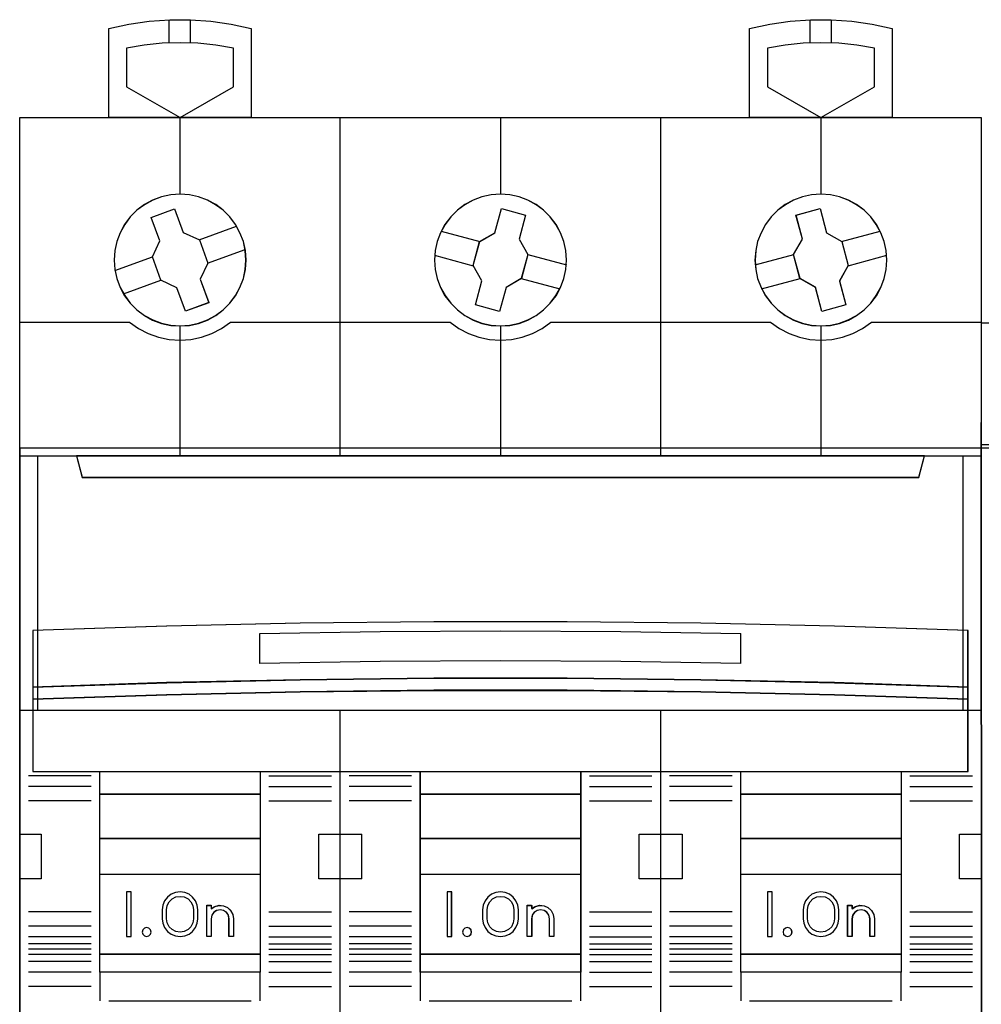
# Model space of a CAD drawing. Header units: centimetres. Extents: x -65222 to -44487, y -149615 to -110728.
# Tile 65 of 98: x -46088 to -46035, y -117901 to -117847. Entities that reach past the tile are written whole.
import ezdxf

# ---------------------------------------------------------------- set-up
doc = ezdxf.new("R2010")
doc.units = ezdxf.units.CM
for name, color, linetype, lineweight in [('2DE_OBJ_Eti-Apparatus', 7, 'Continuous', 25), ('2DE_TXTMARK', 7, 'Continuous', 9), ('ZRE SCHEMATY', 7, 'Continuous', 9), ('ZRE Tablice', 7, 'Continuous', 13)]:
    doc.layers.add(name, color=color, linetype=linetype, lineweight=lineweight)
doc.styles.add('CP_ATTR', font='arial.ttf')

# ---------------------------------------------------------------- blocks, each defined once
blk = doc.blocks.new('G$C8E7C4534')
at = {"layer": 'ZRE SCHEMATY', "lineweight": -3}
for p, q in [((4.899, 45.588), (6.006, 45.83)), ((4.899, 40.676), (4.899, 45.588)), ((6.006, 45.83), (7.125, 45.99)), ((7.125, 45.99), (8.255, 46.071)), ((8.229, 44.777), (8.229, 46.071)), ((8.255, 46.071), (9.391, 46.071)), ((9.391, 46.071), (10.516, 45.99)), ((9.403, 44.777), (9.403, 46.071)), ((10.516, 45.99), (11.64, 45.83)), ((11.64, 45.83), (12.747, 45.588)), ((12.747, 45.588), (12.747, 40.676)), ((40.182, 45.588), (41.289, 45.83)), ((40.182, 40.676), (40.182, 45.588)), ((41.289, 45.83), (42.414, 45.99)), ((42.414, 45.99), (43.538, 46.071)), ((43.516, 44.777), (43.516, 46.071)), ((43.538, 46.071), (44.674, 46.071)), ((44.674, 46.071), (45.804, 45.99)), ((44.691, 44.777), (44.691, 46.071)), ((45.804, 45.99), (46.923, 45.83)), ((46.923, 45.83), (48.03, 45.588)), ((48.03, 45.588), (48.03, 40.676)), ((6.855, 44.667), (5.879, 44.506)), ((5.879, 44.506), (5.879, 42.376)), ((7.842, 44.776), (6.855, 44.667)), ((8.824, 44.804), (7.842, 44.776)), ((9.811, 44.776), (8.824, 44.804)), ((10.798, 44.667), (9.811, 44.776)), ((11.774, 44.506), (10.798, 44.667)), ((11.774, 42.376), (11.774, 44.506)), ((42.131, 44.667), (41.156, 44.506)), ((41.156, 44.506), (41.156, 42.376)), ((43.119, 44.776), (42.131, 44.667)), ((44.106, 44.804), (43.119, 44.776)), ((45.099, 44.776), (44.106, 44.804)), ((46.08, 44.667), (45.099, 44.776)), ((47.05, 44.506), (46.08, 44.667)), ((47.05, 42.376), (47.05, 44.506)), ((5.879, 42.376), (8.824, 40.676)), ((8.824, 40.676), (11.774, 42.376)), ((41.156, 42.376), (44.106, 40.676)), ((44.106, 40.676), (47.05, 42.376)), ((-0.005, -40.686), (-0.005, 40.686)), ((-0.005, 40.686), (17.64, 40.686)), ((0, -40.683), (0, 40.683)), ((0, 40.683), (17.641, 40.683)), ((12.747, 40.676), (4.899, 40.676)), ((8.818, 40.686), (8.818, 36.46)), ((17.637, 22.044), (17.637, 40.686)), ((17.64, 40.686), (35.29, 40.686)), ((17.641, 40.683), (35.288, 40.683)), ((26.465, 40.686), (26.465, 36.46)), ((35.283, 22.044), (35.283, 40.686)), ((35.288, 40.683), (52.929, 40.683)), ((35.29, 40.686), (52.934, 40.686)), ((48.03, 40.676), (40.182, 40.676)), ((44.101, 40.686), (44.101, 36.46)), ((52.929, 40.683), (52.929, -40.683)), ((52.934, 40.686), (52.934, -40.686)), ((8.312, 36.431), (7.796, 36.322)), ((8.314, 36.427), (7.798, 36.318)), ((8.823, 36.472), (8.312, 36.431)), ((8.824, 36.467), (8.314, 36.427)), ((9.339, 36.431), (8.823, 36.472)), ((9.339, 36.427), (8.824, 36.467)), ((9.844, 36.322), (9.339, 36.431)), ((9.844, 36.318), (9.339, 36.427)), ((25.948, 36.431), (25.443, 36.322)), ((25.949, 36.427), (25.444, 36.318)), ((26.47, 36.472), (25.948, 36.431)), ((26.47, 36.467), (25.949, 36.427)), ((26.981, 36.431), (26.47, 36.472)), ((26.981, 36.427), (26.47, 36.467)), ((27.486, 36.322), (26.981, 36.431)), ((27.485, 36.318), (26.981, 36.427)), ((43.59, 36.431), (43.085, 36.322)), ((43.59, 36.427), (43.086, 36.318)), ((44.107, 36.472), (43.59, 36.431)), ((44.106, 36.467), (43.59, 36.427)), ((44.627, 36.427), (44.106, 36.467)), ((44.629, 36.431), (44.107, 36.472)), ((45.132, 36.318), (44.627, 36.427)), ((45.134, 36.322), (44.629, 36.431)), ((6.86, 35.886), (6.447, 35.582)), ((6.864, 35.882), (6.451, 35.579)), ((7.314, 36.139), (6.86, 35.886)), ((7.316, 36.134), (6.864, 35.882)), ((7.796, 36.322), (7.314, 36.139)), ((7.798, 36.318), (7.316, 36.134)), ((10.332, 36.139), (9.844, 36.322)), ((10.331, 36.134), (9.844, 36.318)), ((10.784, 35.882), (10.331, 36.134)), ((10.785, 35.886), (10.332, 36.139)), ((11.202, 35.579), (10.784, 35.882)), ((11.204, 35.582), (10.785, 35.886)), ((24.503, 35.886), (24.09, 35.582)), ((24.504, 35.882), (24.092, 35.579)), ((24.962, 36.139), (24.503, 35.886)), ((24.963, 36.134), (24.504, 35.882)), ((25.443, 36.322), (24.962, 36.139)), ((25.444, 36.318), (24.963, 36.134)), ((27.966, 36.134), (27.485, 36.318)), ((27.968, 36.139), (27.486, 36.322)), ((28.425, 35.882), (27.966, 36.134)), ((28.427, 35.886), (27.968, 36.139)), ((28.838, 35.579), (28.425, 35.882)), ((28.84, 35.582), (28.427, 35.886)), ((42.144, 35.886), (41.725, 35.582)), ((42.146, 35.882), (41.727, 35.579)), ((42.598, 36.139), (42.144, 35.886)), ((42.598, 36.134), (42.146, 35.882)), ((43.085, 36.322), (42.598, 36.139)), ((43.086, 36.318), (42.598, 36.134)), ((45.613, 36.134), (45.132, 36.318)), ((45.616, 36.139), (45.134, 36.322)), ((46.066, 35.882), (45.613, 36.134)), ((46.069, 35.886), (45.616, 36.139)), ((46.478, 35.579), (46.066, 35.882)), ((46.482, 35.582), (46.069, 35.886)), ((6.447, 35.582), (6.08, 35.215)), ((6.451, 35.579), (6.084, 35.212)), ((7.237, 35.187), (8.524, 35.651)), ((7.242, 35.184), (8.526, 35.648)), ((8.524, 35.651), (8.996, 34.36)), ((8.526, 35.648), (8.996, 34.359)), ((11.569, 35.212), (11.202, 35.579)), ((11.571, 35.215), (11.204, 35.582)), ((24.09, 35.582), (23.722, 35.215)), ((24.092, 35.579), (23.725, 35.212)), ((26.154, 34.338), (26.511, 35.669)), ((26.155, 34.336), (26.511, 35.665)), ((26.511, 35.669), (27.844, 35.314)), ((26.511, 35.665), (27.84, 35.309)), ((27.84, 35.309), (27.485, 33.98)), ((27.844, 35.314), (27.488, 33.982)), ((29.204, 35.212), (28.838, 35.579)), ((29.207, 35.215), (28.84, 35.582)), ((41.725, 35.582), (41.358, 35.215)), ((41.727, 35.579), (41.36, 35.212)), ((42.731, 35.314), (44.06, 35.669)), ((43.088, 33.982), (42.731, 35.314)), ((42.736, 35.309), (44.06, 35.665)), ((43.091, 33.98), (42.736, 35.309)), ((44.06, 35.669), (44.416, 34.338)), ((44.06, 35.665), (44.415, 34.336)), ((46.845, 35.212), (46.478, 35.579)), ((46.849, 35.215), (46.482, 35.582)), ((5.77, 34.802), (5.518, 34.343)), ((5.775, 34.8), (5.522, 34.341)), ((6.08, 35.215), (5.77, 34.802)), ((6.084, 35.212), (5.775, 34.8)), ((7.708, 33.89), (7.237, 35.187)), ((7.712, 33.889), (7.242, 35.184)), ((9.879, 33.946), (11.94, 34.701)), ((11.878, 34.8), (11.569, 35.212)), ((11.881, 34.802), (11.571, 35.215)), ((12.119, 34.341), (11.878, 34.8)), ((12.122, 34.343), (11.881, 34.802)), ((23.407, 34.802), (23.16, 34.343)), ((23.41, 34.8), (23.163, 34.341)), ((23.722, 35.215), (23.407, 34.802)), ((23.725, 35.212), (23.41, 34.8)), ((29.52, 34.8), (29.204, 35.212)), ((29.522, 34.802), (29.207, 35.215)), ((29.766, 34.341), (29.52, 34.8)), ((29.769, 34.343), (29.522, 34.802)), ((41.048, 34.802), (40.807, 34.343)), ((41.051, 34.8), (40.81, 34.341)), ((41.358, 35.215), (41.048, 34.802)), ((41.36, 35.212), (41.051, 34.8)), ((47.155, 34.8), (46.845, 35.212)), ((47.159, 34.802), (46.849, 35.215)), ((47.407, 34.341), (47.155, 34.8)), ((47.411, 34.343), (47.159, 34.802)), ((5.518, 34.343), (5.34, 33.862)), ((5.522, 34.341), (5.345, 33.86)), ((8.996, 34.36), (9.886, 33.953)), ((8.996, 34.359), (9.885, 33.952)), ((12.308, 33.86), (12.119, 34.341)), ((12.311, 33.862), (12.122, 34.343)), ((23.16, 34.343), (22.982, 33.862)), ((23.163, 34.341), (22.985, 33.86)), ((23.194, 34.426), (25.324, 33.848)), ((25.315, 33.856), (26.154, 34.338)), ((25.319, 33.854), (26.155, 34.336)), ((29.944, 33.86), (29.766, 34.341)), ((29.947, 33.862), (29.769, 34.343)), ((40.807, 34.343), (40.618, 33.862)), ((40.81, 34.341), (40.621, 33.86)), ((44.415, 34.336), (45.252, 33.854)), ((44.416, 34.338), (45.256, 33.856)), ((45.246, 33.848), (47.372, 34.426)), ((47.585, 33.86), (47.407, 34.341)), ((47.589, 33.862), (47.411, 34.343)), ((5.34, 33.862), (5.231, 33.357)), ((5.345, 33.86), (5.236, 33.356)), ((7.3, 33.012), (7.708, 33.89)), ((7.305, 33.012), (7.712, 33.889)), ((9.885, 33.952), (10.349, 32.663)), ((9.886, 33.953), (10.352, 32.662)), ((12.417, 33.356), (12.308, 33.86)), ((12.42, 33.357), (12.311, 33.862)), ((22.982, 33.862), (22.868, 33.357)), ((22.985, 33.86), (22.871, 33.356)), ((24.958, 32.531), (25.315, 33.856)), ((24.963, 32.531), (25.319, 33.854)), ((27.485, 33.98), (27.966, 33.144)), ((27.488, 33.982), (27.971, 33.145)), ((30.059, 33.356), (29.944, 33.86)), ((30.062, 33.357), (29.947, 33.862)), ((40.618, 33.862), (40.515, 33.357)), ((40.621, 33.86), (40.518, 33.356)), ((42.593, 33.145), (43.088, 33.982)), ((42.598, 33.144), (43.091, 33.98)), ((45.252, 33.854), (45.607, 32.531)), ((45.256, 33.856), (45.612, 32.531)), ((47.693, 33.356), (47.585, 33.86)), ((47.698, 33.357), (47.589, 33.862)), ((5.231, 33.357), (5.197, 32.835)), ((5.236, 33.356), (5.201, 32.835)), ((10.342, 32.657), (12.404, 33.418)), ((12.451, 32.835), (12.417, 33.356)), ((12.455, 32.835), (12.42, 33.357)), ((22.868, 33.357), (22.833, 32.835)), ((22.871, 33.356), (22.836, 32.835)), ((22.838, 33.103), (24.968, 32.526)), ((27.966, 33.144), (27.611, 31.821)), ((27.971, 33.145), (27.614, 31.819)), ((27.961, 33.149), (30.091, 32.572)), ((30.093, 32.835), (30.059, 33.356)), ((30.096, 32.835), (30.062, 33.357)), ((40.515, 33.357), (40.475, 32.835)), ((40.518, 33.356), (40.478, 32.835)), ((40.486, 32.572), (42.605, 33.149)), ((42.95, 31.819), (42.593, 33.145)), ((42.954, 31.821), (42.598, 33.144)), ((45.603, 32.526), (47.726, 33.103)), ((47.728, 32.835), (47.693, 33.356)), ((47.733, 32.835), (47.698, 33.357)), ((5.197, 32.835), (5.231, 32.318)), ((5.201, 32.835), (5.236, 32.319)), ((5.237, 32.257), (7.31, 33.017)), ((7.766, 31.721), (7.3, 33.012)), ((7.769, 31.723), (7.305, 33.012)), ((10.349, 32.663), (9.936, 31.78)), ((10.352, 32.662), (9.938, 31.778)), ((12.417, 32.319), (12.451, 32.835)), ((12.42, 32.318), (12.455, 32.835)), ((22.833, 32.835), (22.868, 32.318)), ((22.836, 32.835), (22.871, 32.319)), ((25.445, 31.689), (24.963, 32.531)), ((30.059, 32.319), (30.093, 32.835)), ((30.062, 32.318), (30.096, 32.835)), ((40.475, 32.835), (40.515, 32.318)), ((40.478, 32.835), (40.518, 32.319)), ((45.607, 32.531), (45.126, 31.683)), ((47.693, 32.319), (47.728, 32.835)), ((47.698, 32.318), (47.733, 32.835)), ((5.231, 32.318), (5.34, 31.814)), ((5.236, 32.319), (5.345, 31.815)), ((12.308, 31.815), (12.417, 32.319)), ((12.311, 31.814), (12.42, 32.318)), ((22.868, 32.318), (22.982, 31.814)), ((22.871, 32.319), (22.985, 31.815)), ((25.441, 31.687), (24.958, 32.531)), ((29.944, 31.815), (30.059, 32.319)), ((29.947, 31.814), (30.062, 32.318)), ((40.515, 32.318), (40.618, 31.814)), ((40.518, 32.319), (40.621, 31.815)), ((45.612, 32.531), (45.129, 31.681)), ((47.585, 31.815), (47.693, 32.319)), ((47.589, 31.814), (47.698, 32.318)), ((5.34, 31.814), (5.518, 31.326)), ((5.345, 31.815), (5.522, 31.328)), ((5.708, 30.973), (7.774, 31.729)), ((8.651, 31.308), (7.766, 31.721)), ((8.652, 31.311), (7.769, 31.723)), ((9.936, 31.78), (10.406, 30.491)), ((9.938, 31.778), (10.409, 30.487)), ((12.119, 31.328), (12.308, 31.815)), ((12.122, 31.326), (12.311, 31.814)), ((22.982, 31.814), (23.16, 31.326)), ((22.985, 31.815), (23.163, 31.328)), ((25.085, 30.362), (25.441, 31.687)), ((25.089, 30.366), (25.445, 31.689)), ((27.611, 31.821), (26.774, 31.328)), ((27.614, 31.819), (26.775, 31.326)), ((27.605, 31.826), (29.735, 31.249)), ((29.766, 31.328), (29.944, 31.815)), ((29.769, 31.326), (29.947, 31.814)), ((40.618, 31.814), (40.807, 31.326)), ((40.621, 31.815), (40.81, 31.328)), ((40.841, 31.249), (42.959, 31.826)), ((43.801, 31.331), (42.95, 31.819)), ((43.802, 31.334), (42.954, 31.821)), ((45.126, 31.683), (45.476, 30.366)), ((45.129, 31.681), (45.48, 30.362)), ((47.407, 31.328), (47.585, 31.815)), ((47.411, 31.326), (47.589, 31.814)), ((5.518, 31.326), (5.77, 30.873)), ((5.522, 31.328), (5.775, 30.876)), ((9.116, 30.022), (8.651, 31.308)), ((9.116, 30.027), (8.652, 31.311)), ((11.878, 30.876), (12.119, 31.328)), ((11.881, 30.873), (12.122, 31.326)), ((23.16, 31.326), (23.407, 30.873)), ((23.163, 31.328), (23.41, 30.876)), ((26.774, 31.328), (26.419, 30.011)), ((26.775, 31.326), (26.419, 30.006)), ((29.52, 30.876), (29.766, 31.328)), ((29.522, 30.873), (29.769, 31.326)), ((40.807, 31.326), (41.048, 30.873)), ((40.81, 31.328), (41.051, 30.876)), ((44.157, 30.006), (43.801, 31.331)), ((44.157, 30.011), (43.802, 31.334)), ((47.155, 30.876), (47.407, 31.328)), ((47.159, 30.873), (47.411, 31.326)), ((5.77, 30.873), (6.08, 30.454)), ((5.775, 30.876), (6.084, 30.457)), ((6.08, 30.454), (6.447, 30.087)), ((6.084, 30.457), (6.451, 30.091)), ((10.406, 30.491), (9.116, 30.027)), ((10.409, 30.487), (9.116, 30.022)), ((11.202, 30.091), (11.569, 30.457)), ((11.204, 30.087), (11.571, 30.454)), ((11.569, 30.457), (11.878, 30.876)), ((11.571, 30.454), (11.881, 30.873)), ((23.407, 30.873), (23.722, 30.454)), ((23.41, 30.876), (23.725, 30.457)), ((23.722, 30.454), (24.09, 30.087)), ((23.725, 30.457), (24.092, 30.091)), ((26.419, 30.011), (25.089, 30.366)), ((28.838, 30.091), (29.204, 30.457)), ((28.84, 30.087), (29.207, 30.454)), ((29.204, 30.457), (29.52, 30.876)), ((29.207, 30.454), (29.522, 30.873)), ((41.048, 30.873), (41.358, 30.454)), ((41.051, 30.876), (41.36, 30.457)), ((41.358, 30.454), (41.725, 30.087)), ((41.36, 30.457), (41.727, 30.091)), ((45.476, 30.366), (44.157, 30.011)), ((46.478, 30.091), (46.845, 30.457)), ((46.482, 30.087), (46.849, 30.454)), ((46.845, 30.457), (47.155, 30.876)), ((46.849, 30.454), (47.159, 30.873)), ((6.447, 30.087), (6.86, 29.777)), ((6.451, 30.091), (6.864, 29.781)), ((10.784, 29.781), (11.202, 30.091)), ((10.785, 29.777), (11.204, 30.087)), ((24.09, 30.087), (24.503, 29.777)), ((24.092, 30.091), (24.504, 29.781)), ((26.419, 30.006), (25.085, 30.362)), ((28.425, 29.781), (28.838, 30.091)), ((28.427, 29.777), (28.84, 30.087)), ((41.725, 30.087), (42.144, 29.777)), ((41.727, 30.091), (42.146, 29.781)), ((45.48, 30.362), (44.157, 30.006)), ((46.066, 29.781), (46.478, 30.091)), ((46.069, 29.777), (46.482, 30.087)), ((-0.005, 29.41), (6.056, 29.41)), ((6.044, 29.41), (6.538, 29.068)), ((6.86, 29.777), (7.314, 29.531)), ((6.864, 29.781), (7.316, 29.535)), ((7.314, 29.531), (7.796, 29.347)), ((7.316, 29.535), (7.798, 29.352)), ((7.796, 29.347), (8.312, 29.238)), ((7.798, 29.352), (8.314, 29.243)), ((9.339, 29.243), (9.844, 29.352)), ((9.339, 29.238), (9.844, 29.347)), ((9.844, 29.352), (10.331, 29.535)), ((9.844, 29.347), (10.332, 29.531)), ((10.331, 29.535), (10.784, 29.781)), ((10.332, 29.531), (10.785, 29.777)), ((11.108, 29.068), (11.602, 29.41)), ((11.591, 29.41), (23.697, 29.41)), ((23.686, 29.41), (24.174, 29.068)), ((24.503, 29.777), (24.962, 29.531)), ((24.504, 29.781), (24.963, 29.535)), ((24.962, 29.531), (25.443, 29.347)), ((24.963, 29.535), (25.444, 29.352)), ((25.443, 29.347), (25.948, 29.238)), ((25.444, 29.352), (25.949, 29.243)), ((26.981, 29.243), (27.485, 29.352)), ((26.981, 29.238), (27.486, 29.347)), ((27.485, 29.352), (27.966, 29.535)), ((27.486, 29.347), (27.968, 29.531)), ((27.966, 29.535), (28.425, 29.781)), ((27.968, 29.531), (28.427, 29.777)), ((28.755, 29.068), (29.243, 29.41)), ((29.232, 29.41), (41.339, 29.41)), ((41.327, 29.41), (41.821, 29.068)), ((42.144, 29.777), (42.598, 29.531)), ((42.146, 29.781), (42.598, 29.535)), ((42.598, 29.535), (43.086, 29.352)), ((42.598, 29.531), (43.085, 29.347)), ((43.085, 29.347), (43.59, 29.238)), ((43.086, 29.352), (43.59, 29.243)), ((44.627, 29.243), (45.132, 29.352)), ((44.629, 29.238), (45.134, 29.347)), ((45.132, 29.352), (45.613, 29.535)), ((45.134, 29.347), (45.616, 29.531)), ((45.613, 29.535), (46.066, 29.781)), ((45.616, 29.531), (46.069, 29.777)), ((46.391, 29.068), (46.885, 29.41)), ((46.873, 29.41), (52.934, 29.41)), ((6.538, 29.068), (7.072, 28.784)), ((7.072, 28.784), (7.64, 28.582)), ((8.312, 29.238), (8.823, 29.204)), ((8.314, 29.243), (8.824, 29.209)), ((8.818, 29.214), (8.818, 22.044)), ((8.823, 29.204), (9.339, 29.238)), ((8.824, 29.209), (9.339, 29.243)), ((10.012, 28.582), (10.574, 28.784)), ((10.574, 28.784), (11.108, 29.068)), ((24.174, 29.068), (24.708, 28.784)), ((24.708, 28.784), (25.276, 28.582)), ((25.948, 29.238), (26.47, 29.204)), ((25.949, 29.243), (26.47, 29.209)), ((26.465, 29.214), (26.465, 22.044)), ((26.47, 29.209), (26.981, 29.243)), ((26.47, 29.204), (26.981, 29.238)), ((27.653, 28.582), (28.221, 28.784)), ((28.221, 28.784), (28.755, 29.068)), ((41.821, 29.068), (42.355, 28.784)), ((42.355, 28.784), (42.923, 28.582)), ((43.59, 29.243), (44.106, 29.209)), ((43.59, 29.238), (44.107, 29.204)), ((44.101, 29.214), (44.101, 22.044)), ((44.106, 29.209), (44.627, 29.243)), ((44.107, 29.204), (44.629, 29.238)), ((45.289, 28.582), (45.857, 28.784)), ((45.857, 28.784), (46.391, 29.068)), ((7.64, 28.582), (8.226, 28.46)), ((8.226, 28.46), (8.823, 28.42)), ((8.823, 28.42), (9.426, 28.46)), ((9.426, 28.46), (10.012, 28.582)), ((25.276, 28.582), (25.868, 28.46)), ((25.868, 28.46), (26.47, 28.42)), ((26.47, 28.42), (27.062, 28.46)), ((27.062, 28.46), (27.653, 28.582)), ((42.923, 28.582), (43.503, 28.46)), ((43.503, 28.46), (44.106, 28.42)), ((44.106, 28.42), (44.703, 28.46)), ((44.703, 28.46), (45.289, 28.582)), ((52.955, -36.556), (52.934, 23.885)), ((52.934, 23.885), (52.955, -36.556)), ((-0.005, 22.055), (52.934, 22.055)), ((-0.005, 8.034), (-0.005, 22.055)), ((0, 22.05), (52.929, 22.05)), ((0, 8.039), (0, 22.05)), ((0.98, 22.055), (0.98, 8.034)), ((3.117, 22.055), (3.426, 20.869)), ((49.812, 22.055), (3.117, 22.055)), ((3.122, 22.05), (3.431, 20.874)), ((49.807, 22.05), (3.122, 22.05)), ((49.498, 20.874), (49.807, 22.05)), ((49.503, 20.869), (49.812, 22.055)), ((51.939, 8.034), (51.939, 22.055)), ((52.929, 22.05), (52.929, 8.039)), ((52.934, 22.055), (52.934, 8.034)), ((3.426, 20.869), (49.503, 20.869)), ((3.431, 20.874), (49.498, 20.874)), ((8.086, 12.677), (0.722, 12.436)), ((8.09, 12.673), (0.727, 12.432)), ((8.09, 12.673), (0.727, 12.432)), ((15.433, 12.838), (8.086, 12.677)), ((15.435, 12.833), (8.09, 12.673)), ((15.435, 12.833), (8.09, 12.673)), ((22.791, 12.918), (15.433, 12.838)), ((22.792, 12.914), (15.435, 12.833)), ((22.792, 12.914), (15.435, 12.833)), ((30.138, 12.918), (22.791, 12.918)), ((30.137, 12.914), (22.792, 12.914)), ((30.137, 12.914), (22.792, 12.914)), ((37.494, 12.833), (30.137, 12.914)), ((37.494, 12.833), (30.137, 12.914)), ((37.496, 12.838), (30.138, 12.918)), ((44.845, 12.673), (37.494, 12.833)), ((44.845, 12.673), (37.494, 12.833)), ((44.849, 12.677), (37.496, 12.838)), ((52.202, 12.432), (44.845, 12.673)), ((52.202, 12.432), (44.845, 12.673)), ((52.207, 12.436), (44.849, 12.677)), ((0.722, 12.436), (0.722, 9.316)), ((0.727, 12.432), (0.727, 9.321)), ((0.727, 12.432), (0.727, 9.321)), ((19.844, 12.366), (13.224, 12.26)), ((13.224, 10.623), (13.224, 12.272)), ((26.47, 12.397), (19.844, 12.366)), ((33.084, 12.366), (26.47, 12.397)), ((39.699, 12.26), (33.084, 12.366)), ((39.689, 10.623), (39.689, 12.272)), ((52.202, 9.321), (52.202, 12.432)), ((52.202, 9.321), (52.202, 12.432)), ((52.207, 9.316), (52.207, 12.436)), ((19.844, 10.728), (13.224, 10.623)), ((26.47, 10.759), (19.844, 10.728)), ((33.084, 10.728), (26.47, 10.759)), ((39.699, 10.623), (33.084, 10.728)), ((22.791, 9.815), (15.433, 9.728)), ((15.433, 9.719), (22.791, 9.805)), ((22.792, 9.81), (15.435, 9.724)), ((22.792, 9.81), (15.435, 9.724)), ((15.435, 9.722), (22.792, 9.808)), ((15.435, 9.722), (22.792, 9.808)), ((30.138, 9.815), (22.791, 9.815)), ((22.791, 9.805), (30.138, 9.805)), ((30.137, 9.81), (22.792, 9.81)), ((30.137, 9.81), (22.792, 9.81)), ((22.792, 9.808), (30.137, 9.808)), ((22.792, 9.808), (30.137, 9.808)), ((37.494, 9.724), (30.137, 9.81)), ((37.494, 9.724), (30.137, 9.81)), ((30.137, 9.808), (37.494, 9.722)), ((30.137, 9.808), (37.494, 9.722)), ((37.496, 9.728), (30.138, 9.815)), ((30.138, 9.805), (37.496, 9.719)), ((8.086, 9.566), (0.722, 9.323)), ((0.722, 9.316), (8.086, 9.558)), ((0.722, 9.323), (0.722, 8.651)), ((8.09, 9.563), (0.727, 9.322)), ((8.09, 9.563), (0.727, 9.322)), ((0.727, 9.321), (8.09, 9.562)), ((0.727, 9.321), (8.09, 9.562)), ((0.727, 9.322), (0.727, 8.656)), ((0.727, 9.322), (0.727, 8.656)), ((15.433, 9.728), (8.086, 9.566)), ((8.086, 9.558), (15.433, 9.719)), ((15.435, 9.724), (8.09, 9.563)), ((15.435, 9.724), (8.09, 9.563)), ((8.09, 9.562), (15.435, 9.722)), ((8.09, 9.562), (15.435, 9.722)), ((44.845, 9.563), (37.494, 9.724)), ((44.845, 9.563), (37.494, 9.724)), ((37.494, 9.722), (44.845, 9.562)), ((37.494, 9.722), (44.845, 9.562)), ((44.849, 9.566), (37.496, 9.728)), ((37.496, 9.719), (44.849, 9.558)), ((52.202, 9.322), (44.845, 9.563)), ((52.202, 9.322), (44.845, 9.563)), ((44.845, 9.562), (52.202, 9.321)), ((44.845, 9.562), (52.202, 9.321)), ((52.207, 9.323), (44.849, 9.566)), ((44.849, 9.558), (52.207, 9.316)), ((52.202, 8.656), (52.202, 9.322)), ((52.202, 8.656), (52.202, 9.322)), ((52.207, 8.651), (52.207, 9.323)), ((8.086, 8.896), (0.722, 8.661)), ((0.722, 8.651), (8.086, 8.889)), ((8.09, 8.894), (0.727, 8.659)), ((8.09, 8.894), (0.727, 8.659)), ((0.727, 8.656), (8.09, 8.892)), ((0.727, 8.656), (8.09, 8.892)), ((15.433, 9.063), (8.086, 8.896)), ((8.086, 8.889), (15.433, 9.057)), ((15.435, 9.06), (8.09, 8.894)), ((15.435, 9.06), (8.09, 8.894)), ((8.09, 8.892), (15.435, 9.058)), ((8.09, 8.892), (15.435, 9.058)), ((22.791, 9.143), (15.433, 9.063)), ((15.433, 9.057), (22.791, 9.138)), ((22.792, 9.14), (15.435, 9.06)), ((22.792, 9.14), (15.435, 9.06)), ((15.435, 9.058), (22.792, 9.138)), ((15.435, 9.058), (22.792, 9.138)), ((30.138, 9.143), (22.791, 9.143)), ((22.791, 9.138), (30.138, 9.138)), ((30.137, 9.14), (22.792, 9.14)), ((30.137, 9.14), (22.792, 9.14)), ((22.792, 9.138), (30.137, 9.138)), ((22.792, 9.138), (30.137, 9.138)), ((37.494, 9.06), (30.137, 9.14)), ((37.494, 9.06), (30.137, 9.14)), ((30.137, 9.138), (37.494, 9.058)), ((30.137, 9.138), (37.494, 9.058)), ((37.496, 9.063), (30.138, 9.143)), ((30.138, 9.138), (37.496, 9.057)), ((44.845, 8.894), (37.494, 9.06)), ((44.845, 8.894), (37.494, 9.06)), ((37.494, 9.058), (44.845, 8.892)), ((37.494, 9.058), (44.845, 8.892)), ((44.849, 8.896), (37.496, 9.063)), ((37.496, 9.057), (44.849, 8.889)), ((52.202, 8.659), (44.845, 8.894)), ((52.202, 8.659), (44.845, 8.894)), ((44.845, 8.892), (52.202, 8.656)), ((44.845, 8.892), (52.202, 8.656)), ((52.207, 8.661), (44.849, 8.896)), ((44.849, 8.889), (52.207, 8.651)), ((0.722, 8.661), (0.722, 4.666)), ((0.727, 8.659), (0.727, 4.67)), ((0.727, 8.659), (0.727, 4.67)), ((52.202, 4.67), (52.202, 8.659)), ((52.202, 4.67), (52.202, 8.659)), ((52.207, 4.666), (52.207, 8.661)), ((52.934, 8.034), (-0.005, 8.034)), ((52.929, 8.039), (0, 8.039)), ((17.637, -40.686), (17.637, 8.044)), ((35.283, -40.686), (35.283, 8.044)), ((3.93, 4.43), (0.482, 4.43)), ((0.722, 4.666), (52.207, 4.666)), ((0.727, 4.67), (52.202, 4.67)), ((0.727, 4.67), (52.202, 4.67)), ((4.406, 4.677), (13.234, 4.677)), ((4.406, -6.382), (4.406, 4.677)), ((4.411, 4.672), (13.231, 4.672)), ((4.411, -6.379), (4.411, 4.672)), ((4.411, 4.672), (13.231, 4.672)), ((4.411, -6.379), (4.411, 4.672)), ((13.231, 4.672), (13.231, -6.379)), ((13.231, 4.672), (13.231, -6.379)), ((13.234, 4.677), (13.234, -6.382)), ((13.718, 4.43), (17.153, 4.43)), ((21.572, 4.43), (18.128, 4.43)), ((22.047, 4.677), (30.882, 4.677)), ((22.047, -6.382), (22.047, 4.677)), ((22.052, 4.672), (30.877, 4.672)), ((22.052, -6.379), (22.052, 4.672)), ((22.052, 4.672), (30.877, 4.672)), ((22.052, -6.379), (22.052, 4.672)), ((30.877, 4.672), (30.877, -6.379)), ((30.877, 4.672), (30.877, -6.379)), ((30.882, 4.677), (30.882, -6.382)), ((31.364, 4.43), (34.801, 4.43)), ((39.212, 4.43), (35.776, 4.43)), ((39.689, 4.677), (48.523, 4.677)), ((39.689, -6.382), (39.689, 4.677)), ((39.694, 4.672), (48.519, 4.672)), ((39.694, -6.379), (39.694, 4.672)), ((39.694, 4.672), (48.519, 4.672)), ((39.694, -6.379), (39.694, 4.672)), ((48.519, 4.672), (48.519, -6.379)), ((48.519, 4.672), (48.519, -6.379)), ((48.523, 4.677), (48.523, -6.382)), ((48.999, 4.43), (52.447, 4.43)), ((3.93, 3.841), (0.482, 3.841)), ((13.718, 3.841), (17.153, 3.841)), ((21.572, 3.841), (18.128, 3.841)), ((31.364, 3.841), (34.801, 3.841)), ((39.212, 3.841), (35.776, 3.841)), ((48.999, 3.841), (52.447, 3.841)), ((4.406, 3.434), (13.234, 3.434)), ((4.406, 0.972), (4.406, 3.434)), ((4.411, 3.429), (13.231, 3.429)), ((4.411, 0.975), (4.411, 3.429)), ((4.411, 3.429), (13.231, 3.429)), ((4.411, 0.975), (4.411, 3.429)), ((13.231, 3.429), (13.231, 0.975)), ((13.231, 3.429), (13.231, 0.975)), ((13.234, 3.434), (13.234, 0.972)), ((22.047, 3.434), (30.882, 3.434)), ((22.047, 0.972), (22.047, 3.434)), ((22.052, 3.429), (30.877, 3.429)), ((22.052, 0.975), (22.052, 3.429)), ((22.052, 3.429), (30.877, 3.429)), ((22.052, 0.975), (22.052, 3.429)), ((30.877, 3.429), (30.877, 0.975)), ((30.877, 3.429), (30.877, 0.975)), ((30.882, 3.434), (30.882, 0.972)), ((39.689, 3.434), (48.523, 3.434)), ((39.689, 0.972), (39.689, 3.434)), ((39.694, 3.429), (48.519, 3.429)), ((39.694, 0.975), (39.694, 3.429)), ((39.694, 3.429), (48.519, 3.429)), ((39.694, 0.975), (39.694, 3.429)), ((48.519, 3.429), (48.519, 0.975)), ((48.519, 3.429), (48.519, 0.975)), ((48.523, 3.434), (48.523, 0.972)), ((3.93, 3.055), (0.482, 3.055)), ((13.718, 3.055), (17.153, 3.055)), ((21.572, 3.055), (18.128, 3.055)), ((31.364, 3.055), (34.801, 3.055)), ((39.212, 3.055), (35.776, 3.055)), ((48.999, 3.055), (52.447, 3.055)), ((-0.005, 1.228), (1.186, 1.228)), ((1.175, 1.228), (1.175, -1.233)), ((16.462, 1.228), (17.646, 1.228)), ((16.462, -1.233), (16.462, 1.228)), ((17.637, 1.228), (18.827, 1.228)), ((18.816, 1.228), (18.816, -1.233)), ((34.108, 1.228), (35.293, 1.228)), ((34.108, -1.233), (34.108, 1.228)), ((35.283, 1.228), (36.467, 1.228)), ((36.458, 1.228), (36.458, -1.233)), ((51.743, 1.228), (52.934, 1.228)), ((51.743, -1.233), (51.743, 1.228)), ((13.234, 0.972), (4.406, 0.972)), ((13.231, 0.975), (4.411, 0.975)), ((13.231, 0.975), (4.411, 0.975)), ((30.882, 0.972), (22.047, 0.972)), ((30.877, 0.975), (22.052, 0.975)), ((30.877, 0.975), (22.052, 0.975)), ((48.523, 0.972), (39.689, 0.972)), ((48.519, 0.975), (39.694, 0.975)), ((48.519, 0.975), (39.694, 0.975)), ((4.406, -0.983), (13.234, -0.983)), ((4.406, -5.397), (4.406, -0.983)), ((4.411, -0.987), (13.231, -0.987)), ((4.411, -5.394), (4.411, -0.987)), ((13.231, -0.987), (13.231, -5.394)), ((13.234, -0.983), (13.234, -5.397)), ((22.047, -0.983), (30.882, -0.983)), ((22.047, -5.397), (22.047, -0.983)), ((22.052, -0.987), (30.877, -0.987)), ((22.052, -5.394), (22.052, -0.987)), ((30.877, -0.987), (30.877, -5.394)), ((30.882, -0.983), (30.882, -5.397)), ((39.689, -0.983), (48.523, -0.983)), ((39.689, -5.397), (39.689, -0.983)), ((39.694, -0.987), (48.519, -0.987)), ((39.694, -5.394), (39.694, -0.987)), ((48.519, -0.987), (48.519, -5.394)), ((48.523, -0.983), (48.523, -5.397)), ((-0.005, -1.224), (1.186, -1.224)), ((16.462, -1.224), (17.646, -1.224)), ((17.637, -1.224), (18.827, -1.224)), ((34.108, -1.224), (35.293, -1.224)), ((35.283, -1.224), (36.467, -1.224)), ((51.743, -1.224), (52.934, -1.224)), ((6.129, -1.957), (5.879, -1.957)), ((5.879, -1.957), (5.879, -4.419)), ((6.126, -1.96), (5.883, -1.96)), ((5.883, -1.96), (5.883, -4.414)), ((6.126, -4.414), (6.126, -1.96)), ((6.129, -4.419), (6.129, -1.957)), ((8.328, -2.089), (8.126, -2.25)), ((8.57, -1.992), (8.328, -2.089)), ((8.823, -1.957), (8.57, -1.992)), ((9.082, -1.992), (8.823, -1.957)), ((9.319, -2.089), (9.082, -1.992)), ((9.514, -2.25), (9.319, -2.089)), ((23.777, -1.957), (23.521, -1.957)), ((23.521, -1.957), (23.521, -4.419)), ((23.772, -1.96), (23.524, -1.96)), ((23.524, -1.96), (23.524, -4.414)), ((23.772, -4.414), (23.772, -1.96)), ((23.777, -4.419), (23.777, -1.957)), ((25.975, -2.089), (25.768, -2.25)), ((26.211, -1.992), (25.975, -2.089)), ((26.47, -1.957), (26.211, -1.992)), ((26.718, -1.992), (26.47, -1.957)), ((26.954, -2.089), (26.718, -1.992)), ((27.162, -2.25), (26.954, -2.089)), ((41.419, -1.957), (41.156, -1.957)), ((41.156, -1.957), (41.156, -4.419)), ((41.414, -1.96), (41.161, -1.96)), ((41.161, -1.96), (41.161, -4.414)), ((41.414, -4.414), (41.414, -1.96)), ((41.419, -4.419), (41.419, -1.957)), ((43.611, -2.089), (43.415, -2.25)), ((43.853, -1.992), (43.611, -2.089)), ((44.106, -1.957), (43.853, -1.992)), ((44.365, -1.992), (44.106, -1.957)), ((44.602, -2.089), (44.365, -1.992)), ((44.803, -2.25), (44.602, -2.089)), ((7.873, -2.693), (7.838, -2.941)), ((7.965, -2.446), (7.873, -2.693)), ((8.126, -2.25), (7.965, -2.446)), ((8.085, -2.94), (8.119, -2.709)), ((8.119, -2.709), (8.223, -2.508)), ((8.223, -2.508), (8.391, -2.34)), ((8.391, -2.34), (8.593, -2.237)), ((8.593, -2.237), (8.824, -2.202)), ((8.824, -2.202), (9.054, -2.237)), ((9.054, -2.237), (9.262, -2.34)), ((9.262, -2.34), (9.424, -2.508)), ((9.424, -2.508), (9.528, -2.709)), ((9.676, -2.446), (9.514, -2.25)), ((9.528, -2.709), (9.568, -2.94)), ((9.774, -2.693), (9.676, -2.446)), ((9.808, -2.941), (9.774, -2.693)), ((10.29, -4.419), (10.29, -2.695)), ((10.29, -2.695), (10.533, -2.695)), ((10.295, -4.414), (10.295, -2.7)), ((10.295, -2.7), (10.536, -2.7)), ((10.533, -2.695), (10.533, -2.88)), ((10.536, -2.7), (10.536, -2.884)), ((10.74, -2.753), (10.977, -2.695)), ((10.742, -2.758), (10.977, -2.7)), ((10.977, -2.695), (11.214, -2.718)), ((10.977, -2.7), (11.212, -2.723)), ((25.514, -2.693), (25.48, -2.941)), ((25.612, -2.446), (25.514, -2.693)), ((25.768, -2.25), (25.612, -2.446)), ((25.726, -2.94), (25.761, -2.709)), ((25.761, -2.709), (25.87, -2.508)), ((25.87, -2.508), (26.032, -2.34)), ((26.032, -2.34), (26.24, -2.237)), ((26.24, -2.237), (26.47, -2.202)), ((26.47, -2.202), (26.69, -2.237)), ((26.69, -2.237), (26.897, -2.34)), ((26.897, -2.34), (27.065, -2.508)), ((27.065, -2.508), (27.168, -2.709)), ((27.317, -2.446), (27.162, -2.25)), ((27.168, -2.709), (27.203, -2.94)), ((27.415, -2.693), (27.317, -2.446)), ((27.45, -2.941), (27.415, -2.693)), ((27.927, -4.419), (27.927, -2.695)), ((27.927, -2.695), (28.18, -2.695)), ((27.93, -4.414), (27.93, -2.7)), ((27.93, -2.7), (28.183, -2.7)), ((28.18, -2.695), (28.18, -2.88)), ((28.183, -2.7), (28.183, -2.884)), ((28.382, -2.753), (28.619, -2.695)), ((28.383, -2.758), (28.619, -2.7)), ((28.619, -2.695), (28.861, -2.718)), ((28.619, -2.7), (28.86, -2.723)), ((43.156, -2.693), (43.121, -2.941)), ((43.254, -2.446), (43.156, -2.693)), ((43.415, -2.25), (43.254, -2.446)), ((43.368, -2.94), (43.402, -2.709)), ((43.402, -2.709), (43.506, -2.508)), ((43.506, -2.508), (43.668, -2.34)), ((43.668, -2.34), (43.875, -2.237)), ((43.875, -2.237), (44.106, -2.202)), ((44.106, -2.202), (44.337, -2.237)), ((44.337, -2.237), (44.539, -2.34)), ((44.539, -2.34), (44.706, -2.508)), ((44.706, -2.508), (44.81, -2.709)), ((44.964, -2.446), (44.803, -2.25)), ((44.81, -2.709), (44.845, -2.94)), ((45.057, -2.693), (44.964, -2.446)), ((45.091, -2.941), (45.057, -2.693)), ((45.573, -4.419), (45.573, -2.695)), ((45.573, -2.695), (45.815, -2.695)), ((45.578, -4.414), (45.578, -2.7)), ((45.578, -2.7), (45.819, -2.7)), ((45.815, -2.695), (45.815, -2.88)), ((45.819, -2.7), (45.819, -2.884)), ((46.017, -2.753), (46.254, -2.695)), ((46.02, -2.758), (46.255, -2.7)), ((46.254, -2.695), (46.502, -2.718)), ((46.255, -2.7), (46.502, -2.723)), ((3.93, -3.056), (0.482, -3.056)), ((7.838, -2.941), (7.838, -3.435)), ((8.085, -3.435), (8.085, -2.94)), ((9.568, -2.94), (9.568, -3.435)), ((9.808, -3.435), (9.808, -2.941)), ((10.533, -2.88), (10.74, -2.753)), ((10.573, -3.243), (10.533, -3.433)), ((10.536, -2.884), (10.742, -2.758)), ((10.576, -3.245), (10.536, -3.434)), ((10.677, -3.082), (10.573, -3.243)), ((10.679, -3.084), (10.576, -3.245)), ((10.838, -2.978), (10.677, -3.082)), ((10.84, -2.981), (10.679, -3.084)), ((11.029, -2.938), (10.838, -2.978)), ((11.029, -2.941), (10.84, -2.981)), ((11.214, -2.978), (11.029, -2.938)), ((11.212, -2.981), (11.029, -2.941)), ((11.212, -2.723), (11.436, -2.815)), ((11.373, -3.084), (11.212, -2.981)), ((11.214, -2.718), (11.439, -2.811)), ((11.375, -3.082), (11.214, -2.978)), ((11.482, -3.245), (11.373, -3.084)), ((11.485, -3.243), (11.375, -3.082)), ((11.436, -2.815), (11.608, -2.981)), ((11.439, -2.811), (11.612, -2.978)), ((11.516, -3.434), (11.482, -3.245)), ((11.52, -3.433), (11.485, -3.243)), ((11.608, -2.981), (11.728, -3.199)), ((11.612, -2.978), (11.733, -3.197)), ((11.728, -3.199), (11.769, -3.434)), ((11.733, -3.197), (11.774, -3.433)), ((13.718, -3.056), (17.153, -3.056)), ((21.572, -3.056), (18.128, -3.056)), ((25.48, -2.941), (25.48, -3.435)), ((25.726, -3.435), (25.726, -2.94)), ((27.203, -2.94), (27.203, -3.435)), ((27.45, -3.435), (27.45, -2.941)), ((28.18, -2.88), (28.382, -2.753)), ((28.215, -3.243), (28.18, -3.433)), ((28.183, -2.884), (28.383, -2.758)), ((28.217, -3.245), (28.183, -3.434)), ((28.319, -3.082), (28.215, -3.243)), ((28.32, -3.084), (28.217, -3.245)), ((28.48, -2.978), (28.319, -3.082)), ((28.481, -2.981), (28.32, -3.084)), ((28.67, -2.938), (28.48, -2.978)), ((28.67, -2.941), (28.481, -2.981)), ((28.861, -2.978), (28.67, -2.938)), ((28.86, -2.981), (28.67, -2.941)), ((28.86, -2.723), (29.072, -2.815)), ((29.021, -3.084), (28.86, -2.981)), ((28.861, -2.718), (29.074, -2.811)), ((29.022, -3.082), (28.861, -2.978)), ((29.124, -3.245), (29.021, -3.084)), ((29.126, -3.243), (29.022, -3.082)), ((29.072, -2.815), (29.256, -2.981)), ((29.074, -2.811), (29.259, -2.978)), ((29.158, -3.434), (29.124, -3.245)), ((29.161, -3.433), (29.126, -3.243)), ((29.256, -2.981), (29.365, -3.199)), ((29.259, -2.978), (29.368, -3.197)), ((29.365, -3.199), (29.405, -3.434)), ((29.368, -3.197), (29.408, -3.433)), ((31.364, -3.056), (34.801, -3.056)), ((39.212, -3.056), (35.776, -3.056)), ((43.121, -2.941), (43.121, -3.435)), ((43.368, -3.435), (43.368, -2.94)), ((44.845, -2.94), (44.845, -3.435)), ((45.091, -3.435), (45.091, -2.941)), ((45.815, -2.88), (46.017, -2.753)), ((45.85, -3.243), (45.815, -3.433)), ((45.819, -2.884), (46.02, -2.758)), ((45.853, -3.245), (45.819, -3.434)), ((45.965, -3.082), (45.85, -3.243)), ((45.968, -3.084), (45.853, -3.245)), ((46.121, -2.978), (45.965, -3.082)), ((46.123, -2.981), (45.968, -3.084)), ((46.312, -2.938), (46.121, -2.978)), ((46.312, -2.941), (46.123, -2.981)), ((46.502, -2.978), (46.312, -2.938)), ((46.502, -2.981), (46.312, -2.941)), ((46.502, -2.718), (46.721, -2.811)), ((46.502, -2.723), (46.72, -2.815)), ((46.658, -3.082), (46.502, -2.978)), ((46.657, -3.084), (46.502, -2.981)), ((46.76, -3.245), (46.657, -3.084)), ((46.761, -3.243), (46.658, -3.082)), ((46.72, -2.815), (46.892, -2.981)), ((46.721, -2.811), (46.894, -2.978)), ((46.806, -3.434), (46.76, -3.245)), ((46.808, -3.433), (46.761, -3.243)), ((46.892, -2.981), (47.012, -3.199)), ((46.894, -2.978), (47.015, -3.197)), ((47.012, -3.199), (47.047, -3.434)), ((47.015, -3.197), (47.05, -3.433)), ((48.999, -3.056), (52.447, -3.056)), ((7.838, -3.435), (7.873, -3.688)), ((7.873, -3.688), (7.965, -3.924)), ((8.119, -3.666), (8.085, -3.435)), ((8.223, -3.873), (8.119, -3.666)), ((9.528, -3.666), (9.424, -3.873)), ((9.568, -3.435), (9.528, -3.666)), ((9.676, -3.924), (9.774, -3.688)), ((9.774, -3.688), (9.808, -3.435)), ((10.533, -3.433), (10.533, -4.419)), ((10.536, -3.434), (10.536, -4.414)), ((11.516, -4.414), (11.516, -3.434)), ((11.52, -4.419), (11.52, -3.433)), ((11.769, -3.434), (11.769, -4.414)), ((11.774, -3.433), (11.774, -4.419)), ((25.48, -3.435), (25.514, -3.688)), ((25.514, -3.688), (25.612, -3.924)), ((25.761, -3.666), (25.726, -3.435)), ((25.87, -3.873), (25.761, -3.666)), ((27.168, -3.666), (27.065, -3.873)), ((27.203, -3.435), (27.168, -3.666)), ((27.317, -3.924), (27.415, -3.688)), ((27.415, -3.688), (27.45, -3.435)), ((28.18, -3.433), (28.18, -4.419)), ((28.183, -3.434), (28.183, -4.414)), ((29.158, -4.414), (29.158, -3.434)), ((29.161, -4.419), (29.161, -3.433)), ((29.405, -3.434), (29.405, -4.414)), ((29.408, -3.433), (29.408, -4.419)), ((43.121, -3.435), (43.156, -3.688)), ((43.156, -3.688), (43.254, -3.924)), ((43.402, -3.666), (43.368, -3.435)), ((43.506, -3.873), (43.402, -3.666)), ((44.81, -3.666), (44.706, -3.873)), ((44.845, -3.435), (44.81, -3.666)), ((44.964, -3.924), (45.057, -3.688)), ((45.057, -3.688), (45.091, -3.435)), ((45.815, -3.433), (45.815, -4.419)), ((45.819, -3.434), (45.819, -4.414)), ((46.806, -4.414), (46.806, -3.434)), ((46.808, -4.419), (46.808, -3.433)), ((47.047, -3.434), (47.047, -4.414)), ((47.05, -3.433), (47.05, -4.419)), ((3.93, -3.836), (0.482, -3.836)), ((6.774, -4.044), (6.739, -4.173)), ((6.739, -4.173), (6.774, -4.29)), ((6.778, -4.047), (6.744, -4.173)), ((6.744, -4.173), (6.778, -4.288)), ((6.861, -3.951), (6.774, -4.044)), ((6.774, -4.29), (6.861, -4.384)), ((6.864, -3.955), (6.778, -4.047)), ((6.778, -4.288), (6.864, -4.38)), ((6.984, -3.916), (6.861, -3.951)), ((6.985, -3.921), (6.864, -3.955)), ((7.113, -3.951), (6.984, -3.916)), ((7.111, -3.955), (6.985, -3.921)), ((7.198, -4.047), (7.111, -3.955)), ((7.111, -4.38), (7.198, -4.288)), ((7.2, -4.044), (7.113, -3.951)), ((7.113, -4.384), (7.2, -4.29)), ((7.232, -4.173), (7.198, -4.047)), ((7.198, -4.288), (7.232, -4.173)), ((7.235, -4.173), (7.2, -4.044)), ((7.2, -4.29), (7.235, -4.173)), ((7.965, -3.924), (8.126, -4.137)), ((8.126, -4.137), (8.328, -4.287)), ((8.391, -4.035), (8.223, -3.873)), ((8.328, -4.287), (8.57, -4.384)), ((8.593, -4.138), (8.391, -4.035)), ((8.824, -4.179), (8.593, -4.138)), ((9.054, -4.138), (8.824, -4.179)), ((9.262, -4.035), (9.054, -4.138)), ((9.082, -4.384), (9.319, -4.287)), ((9.424, -3.873), (9.262, -4.035)), ((9.319, -4.287), (9.514, -4.137)), ((9.514, -4.137), (9.676, -3.924)), ((13.718, -3.836), (17.153, -3.836)), ((21.572, -3.836), (18.128, -3.836)), ((24.409, -4.044), (24.374, -4.173)), ((24.374, -4.173), (24.409, -4.29)), ((24.413, -4.047), (24.379, -4.173)), ((24.379, -4.173), (24.413, -4.288)), ((24.502, -3.951), (24.409, -4.044)), ((24.409, -4.29), (24.502, -4.384)), ((24.505, -3.955), (24.413, -4.047)), ((24.413, -4.288), (24.505, -4.38)), ((24.631, -3.916), (24.502, -3.951)), ((24.631, -3.921), (24.505, -3.955)), ((24.748, -3.951), (24.631, -3.916)), ((24.746, -3.955), (24.631, -3.921)), ((24.837, -4.047), (24.746, -3.955)), ((24.746, -4.38), (24.837, -4.288)), ((24.842, -4.044), (24.748, -3.951)), ((24.748, -4.384), (24.842, -4.29)), ((24.872, -4.173), (24.837, -4.047)), ((24.837, -4.288), (24.872, -4.173)), ((24.877, -4.173), (24.842, -4.044)), ((24.842, -4.29), (24.877, -4.173)), ((25.612, -3.924), (25.768, -4.137)), ((25.768, -4.137), (25.975, -4.287)), ((26.032, -4.035), (25.87, -3.873)), ((25.975, -4.287), (26.211, -4.384)), ((26.24, -4.138), (26.032, -4.035)), ((26.47, -4.179), (26.24, -4.138)), ((26.69, -4.138), (26.47, -4.179)), ((26.897, -4.035), (26.69, -4.138)), ((26.718, -4.384), (26.954, -4.287)), ((27.065, -3.873), (26.897, -4.035)), ((26.954, -4.287), (27.162, -4.137)), ((27.162, -4.137), (27.317, -3.924)), ((31.364, -3.836), (34.801, -3.836)), ((39.212, -3.836), (35.776, -3.836)), ((42.049, -4.044), (42.02, -4.173)), ((42.02, -4.173), (42.049, -4.29)), ((42.054, -4.047), (42.025, -4.173)), ((42.025, -4.173), (42.054, -4.288)), ((42.143, -3.951), (42.049, -4.044)), ((42.049, -4.29), (42.143, -4.384)), ((42.146, -3.955), (42.054, -4.047)), ((42.054, -4.288), (42.146, -4.38)), ((42.267, -3.916), (42.143, -3.951)), ((42.267, -3.921), (42.146, -3.955)), ((42.396, -3.951), (42.267, -3.916)), ((42.393, -3.955), (42.267, -3.921)), ((42.485, -4.047), (42.393, -3.955)), ((42.393, -4.38), (42.485, -4.288)), ((42.49, -4.044), (42.396, -3.951)), ((42.396, -4.384), (42.49, -4.29)), ((42.508, -4.173), (42.485, -4.047)), ((42.485, -4.288), (42.508, -4.173)), ((42.513, -4.173), (42.49, -4.044)), ((42.49, -4.29), (42.513, -4.173)), ((43.254, -3.924), (43.415, -4.137)), ((43.415, -4.137), (43.611, -4.287)), ((43.668, -4.035), (43.506, -3.873)), ((43.611, -4.287), (43.853, -4.384)), ((43.875, -4.138), (43.668, -4.035)), ((44.106, -4.179), (43.875, -4.138)), ((44.337, -4.138), (44.106, -4.179)), ((44.539, -4.035), (44.337, -4.138)), ((44.365, -4.384), (44.602, -4.287)), ((44.706, -3.873), (44.539, -4.035)), ((44.602, -4.287), (44.803, -4.137)), ((44.803, -4.137), (44.964, -3.924)), ((48.999, -3.836), (52.447, -3.836)), ((3.93, -4.425), (0.482, -4.425)), ((3.93, -4.814), (0.482, -4.814)), ((5.879, -4.419), (6.129, -4.419)), ((5.883, -4.414), (6.126, -4.414)), ((6.861, -4.384), (6.984, -4.419)), ((6.864, -4.38), (6.985, -4.414)), ((6.984, -4.419), (7.113, -4.384)), ((6.985, -4.414), (7.111, -4.38)), ((8.57, -4.384), (8.823, -4.419)), ((8.823, -4.419), (9.082, -4.384)), ((10.533, -4.419), (10.29, -4.419)), ((10.536, -4.414), (10.295, -4.414)), ((11.769, -4.414), (11.516, -4.414)), ((11.774, -4.419), (11.52, -4.419)), ((13.718, -4.425), (17.153, -4.425)), ((13.718, -4.814), (17.153, -4.814)), ((21.572, -4.425), (18.128, -4.425)), ((21.572, -4.814), (18.128, -4.814)), ((23.521, -4.419), (23.777, -4.419)), ((23.524, -4.414), (23.772, -4.414)), ((24.502, -4.384), (24.631, -4.419)), ((24.505, -4.38), (24.631, -4.414)), ((24.631, -4.414), (24.746, -4.38)), ((24.631, -4.419), (24.748, -4.384)), ((26.211, -4.384), (26.47, -4.419)), ((26.47, -4.419), (26.718, -4.384)), ((28.18, -4.419), (27.927, -4.419)), ((28.183, -4.414), (27.93, -4.414)), ((29.405, -4.414), (29.158, -4.414)), ((29.408, -4.419), (29.161, -4.419)), ((31.364, -4.425), (34.801, -4.425)), ((31.364, -4.814), (34.801, -4.814)), ((39.212, -4.425), (35.776, -4.425)), ((39.212, -4.814), (35.776, -4.814)), ((41.156, -4.419), (41.419, -4.419)), ((41.161, -4.414), (41.414, -4.414)), ((42.143, -4.384), (42.267, -4.419)), ((42.146, -4.38), (42.267, -4.414)), ((42.267, -4.414), (42.393, -4.38)), ((42.267, -4.419), (42.396, -4.384)), ((43.853, -4.384), (44.106, -4.419)), ((44.106, -4.419), (44.365, -4.384)), ((45.815, -4.419), (45.573, -4.419)), ((45.819, -4.414), (45.578, -4.414)), ((47.047, -4.414), (46.806, -4.414)), ((47.05, -4.419), (46.808, -4.419)), ((48.999, -4.425), (52.447, -4.425)), ((48.999, -4.814), (52.447, -4.814)), ((3.93, -5.113), (0.482, -5.113)), ((3.93, -5.404), (0.482, -5.404)), ((13.234, -5.397), (4.406, -5.397)), ((13.231, -5.394), (4.411, -5.394)), ((13.718, -5.113), (17.153, -5.113)), ((13.718, -5.404), (17.153, -5.404)), ((21.572, -5.113), (18.128, -5.113)), ((21.572, -5.404), (18.128, -5.404)), ((30.882, -5.397), (22.047, -5.397)), ((30.877, -5.394), (22.052, -5.394)), ((31.364, -5.113), (34.801, -5.113)), ((31.364, -5.404), (34.801, -5.404)), ((39.212, -5.113), (35.776, -5.113)), ((39.212, -5.404), (35.776, -5.404)), ((48.523, -5.397), (39.689, -5.397)), ((48.519, -5.394), (39.694, -5.394)), ((48.999, -5.113), (52.447, -5.113)), ((48.999, -5.404), (52.447, -5.404)), ((3.93, -5.799), (0.482, -5.799)), ((13.718, -5.799), (17.153, -5.799)), ((21.572, -5.799), (18.128, -5.799)), ((31.364, -5.799), (34.801, -5.799)), ((39.212, -5.799), (35.776, -5.799)), ((48.999, -5.799), (52.447, -5.799)), ((3.93, -6.384), (0.482, -6.384)), ((4.406, -6.373), (4.406, -7.964)), ((13.234, -6.382), (4.406, -6.382)), ((13.231, -6.379), (4.411, -6.379)), ((13.231, -6.379), (4.411, -6.379)), ((13.224, -6.373), (13.224, -7.964)), ((13.718, -6.384), (17.153, -6.384)), ((21.572, -6.384), (18.128, -6.384)), ((22.047, -6.373), (22.047, -7.964)), ((30.882, -6.382), (22.047, -6.382)), ((30.877, -6.379), (22.052, -6.379)), ((30.877, -6.379), (22.052, -6.379)), ((30.871, -6.373), (30.871, -7.964)), ((31.364, -6.384), (34.801, -6.384)), ((39.212, -6.384), (35.776, -6.384)), ((39.689, -6.373), (39.689, -7.964)), ((48.523, -6.382), (39.689, -6.382)), ((48.519, -6.379), (39.694, -6.379)), ((48.519, -6.379), (39.694, -6.379)), ((48.512, -6.373), (48.512, -7.964)), ((48.999, -6.384), (52.447, -6.384)), ((3.93, -7.163), (0.482, -7.163)), ((13.718, -7.163), (17.153, -7.163)), ((21.572, -7.163), (18.128, -7.163)), ((31.364, -7.163), (34.801, -7.163)), ((39.212, -7.163), (35.776, -7.163)), ((48.999, -7.163), (52.447, -7.163)), ((4.899, -7.954), (12.747, -7.954)), ((22.534, -7.954), (30.395, -7.954)), ((40.182, -7.954), (48.03, -7.954))]:
    blk.add_line(p, q, dxfattribs=at)
blk = doc.blocks.new('2de_eti_9_2423_fj6mmc9')
for q in [(249.936, 142.697), (33.936, 97.697)]:
    blk.add_line((33.936, 142.697), q)
at = {"style": 'CP_ATTR', "flags": 9}
for tag, p in [('ORDER-NO', (-13.087, -11.867)), ('PRODUCT-TYPE', (-13.087, -11.866)), ('ARTICLE', (-13.087, -11.866)), ('GROUP', (-13.087, -11.866)), ('NUMBER', (-13.087, -11.866)), ('NAME', (-13.087, -11.866)), ('FUNCTION', (-13.087, -11.867)), ('ARTICLE-1', (-13.087, -11.867)), ('PRODUCER', (-13.087, -11.867)), ('WEIGHT', (-13.086, -11.866)), ('IP', (-13.086, -11.866)), ('CURRENT', (-13.086, -11.866)), ('LINK', (-13.086, -11.866)), ('OTHER', (-13.086, -11.866)), ('CHARACTER', (-13.086, -11.866)), ('POWER', (-13.086, -11.867)), ('EL-STATUS', (-13.086, -11.867)), ('ARTICLE-2', (-13.086, -11.867)), ('VOLTAGE', (-13.086, -11.867))]:
    blk.add_attdef(tag, p, '', height=0.00005, dxfattribs=at)
at = {"layer": '2DE_TXTMARK', "style": 'CP_ATTR', "width": 0.8, "flags": 8}
blk.add_attdef('VERTOM', (-6.191, 224.074), '', height=15, dxfattribs=at)
blk = doc.blocks.new('G$C0389C227')
at = {"layer": 'ZRE Tablice'}
blk.add_line((-0.1, 0), (-0.117, -81.539), dxfattribs=at)
at = {"layer": 'ZRE Tablice', "lineweight": -3}
for p, q in [((-0.122, -11.314), (6.083, -11.314)), ((-0.128, -18.006), (35.826, -18.006)), ((0.894, -18.023), (-0.113, -18.023))]:
    blk.add_line(p, q, dxfattribs=at)

msp = doc.modelspace()

# ---------------------------------------------------------------- block references
at = {"layer": '2DE_OBJ_Eti-Apparatus'}
msp.add_blockref('2de_eti_9_2423_fj6mmc9', (-46121.945, -118012.925), dxfattribs=at)
at = {"layer": 'ZRE SCHEMATY', "color": 1}
msp.add_blockref('G$C8E7C4534', (-46088.004, -117892.725), dxfattribs=at)
at = {"layer": 'ZRE Tablice'}
msp.add_blockref('G$C0389C227', (-46034.97, -117852.038), dxfattribs=at)

doc.saveas('drawing.dxf')
